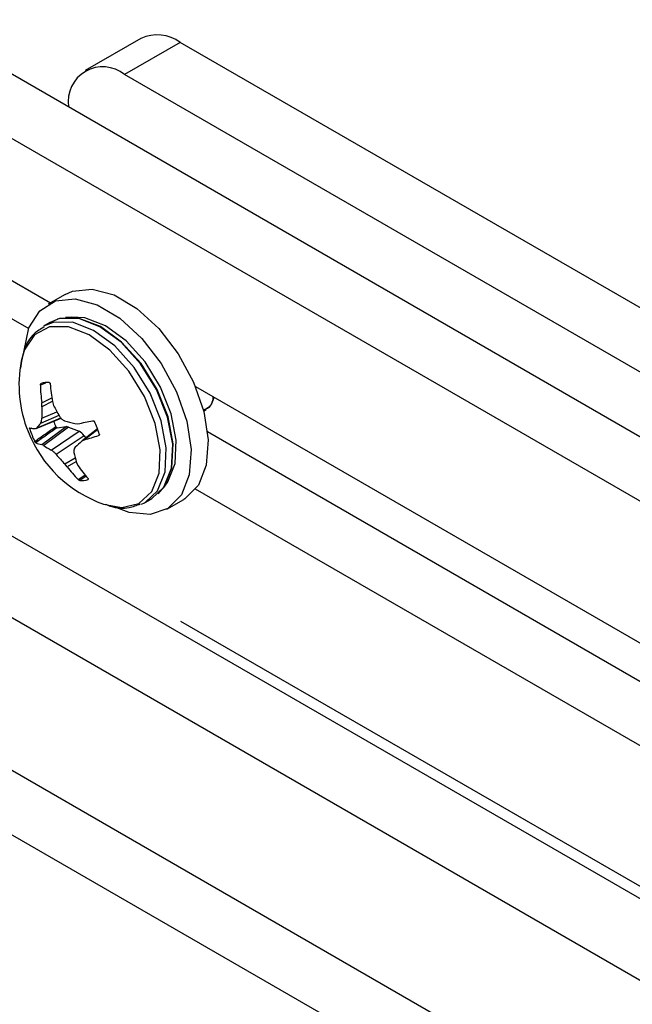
# Model space of a CAD drawing. Header units: inches. Extents: x 0.3 to 33.8, y 0.2 to 21.7.
# Tile 169 of 192: x 30.0825 to 30.1794, y 18.7368 to 18.8927. Entities that reach past the tile are written whole.
import ezdxf

# ---------------------------------------------------------------- set-up
doc = ezdxf.new("R2010")
doc.units = ezdxf.units.IN
doc.header["$MEASUREMENT"] = 0
doc.linetypes.add('CENTERX2', pattern=[0.7999999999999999, 0.5, -0.1, 0.1, -0.1])

msp = doc.modelspace()

# ---------------------------------------------------------------- linework, layer by layer
at = {"color": 7, "linetype": 'Continuous', "lineweight": 25}
for p, q in [((29.91899483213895, 18.97777016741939), (30.53214549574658, 18.62380582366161)), ((29.91015599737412, 18.97266761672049), (30.26874563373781, 18.76565822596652)), ((29.93994356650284, 18.93297591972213), (30.08732792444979, 18.84789274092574)), ((29.94878240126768, 18.9218293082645), (30.08388013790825, 18.84383904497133)), ((30.10163193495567, 18.88975896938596), (30.09279310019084, 18.88465641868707)), ((30.10788142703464, 18.88914011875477), (30.09904259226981, 18.88403756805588)), ((30.74427753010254, 18.52175646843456), (30.10788142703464, 18.88914011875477)), ((30.27594831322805, 18.69852369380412), (29.94878240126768, 18.8873925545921)), ((30.73543869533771, 18.51665391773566), (30.09904259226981, 18.88403756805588)), ((29.94321463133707, 18.87774889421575), (30.52657772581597, 18.54098054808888)), ((29.93110473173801, 18.86055289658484), (30.49679015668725, 18.53398965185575)), ((29.93110473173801, 18.85034613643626), (30.49679015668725, 18.52378289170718)), ((30.08966835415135, 18.84924384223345), (30.08698134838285, 18.84769266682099)), ((30.08728977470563, 18.84481084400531), (30.08627330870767, 18.84422405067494)), ((30.09065052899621, 18.84564995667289), (30.08971785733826, 18.84556454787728)), ((30.08654822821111, 18.83520675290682), (30.08573107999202, 18.8348715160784)), ((30.11028002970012, 18.83464277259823), (30.25448045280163, 18.7513976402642)), ((30.08595074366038, 18.83206141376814), (30.08753702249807, 18.83286934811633)), ((30.08597771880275, 18.83145112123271), (30.08595074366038, 18.83206141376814)), ((30.08760846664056, 18.8322817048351), (30.08597771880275, 18.83145112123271)), ((30.08763728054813, 18.83225490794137), (30.08782723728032, 18.83166331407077)), ((30.11169359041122, 18.83084040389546), (30.11196980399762, 18.8309998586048)), ((30.08503755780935, 18.8279964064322), (30.08899379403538, 18.82963523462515)), ((30.08514174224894, 18.82808107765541), (30.08896924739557, 18.82966658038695)), ((30.08867701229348, 18.83007157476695), (30.08574417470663, 18.82879935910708)), ((30.08594889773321, 18.82962465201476), (30.08834373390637, 18.8306634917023)), ((30.08438363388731, 18.82805224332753), (30.08405457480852, 18.82792249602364)), ((30.08493811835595, 18.8279792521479), (30.08514174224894, 18.82808107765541)), ((30.08594881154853, 18.82544824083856), (30.08978926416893, 18.82829556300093)), ((30.09019356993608, 18.8282291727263), (30.08625010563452, 18.82530547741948)), ((30.08838125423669, 18.82813402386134), (30.08978926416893, 18.82829556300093)), ((30.09019356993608, 18.8282291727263), (30.09184473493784, 18.82755865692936)), ((30.09116354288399, 18.82877195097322), (30.09167857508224, 18.82875257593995)), ((30.09478611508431, 18.82792633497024), (30.09233819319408, 18.82605215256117)), ((30.09481527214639, 18.82784927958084), (30.09268926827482, 18.82622156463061)), ((30.08742302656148, 18.82459512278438), (30.09184473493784, 18.82755865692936)), ((30.09266176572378, 18.82685058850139), (30.08824005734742, 18.82388705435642)), ((30.09268926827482, 18.82622156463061), (30.09227190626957, 18.82599635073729)), ((30.09266176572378, 18.82685058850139), (30.09291214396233, 18.82649158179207)), ((30.11217785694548, 18.82750311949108), (30.25448045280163, 18.74535357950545)), ((30.08625010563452, 18.82530547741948), (30.08594881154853, 18.82544824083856)), ((30.08958641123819, 18.82241411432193), (30.09123616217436, 18.8233533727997)), ((30.08999010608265, 18.82194590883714), (30.08958641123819, 18.82241411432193)), ((30.09132676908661, 18.82270691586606), (30.08999010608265, 18.82194590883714)), ((30.09143592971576, 18.82262630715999), (30.09167664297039, 18.82213940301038)), ((30.09169502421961, 18.81993640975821), (30.09280769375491, 18.82069271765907)), ((30.09298109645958, 18.82047092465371), (30.09196776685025, 18.81978380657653)), ((30.0932729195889, 18.81993354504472), (30.0933092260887, 18.81996256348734)), ((30.10525539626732, 18.81864982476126), (30.10579577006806, 18.81941478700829)), ((30.27581928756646, 18.72282983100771), (30.11028002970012, 18.81839361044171)), ((30.10237200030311, 18.81633727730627), (30.10338846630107, 18.81692407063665)), ((30.10572982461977, 18.81521583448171), (30.10841683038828, 18.81676700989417))]:
    msp.add_line(p, q, dxfattribs=at)
at = {"color": 7, "linetype": 'CENTERX2'}
msp.add_line((30.54098433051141, 18.54747052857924), (29.95762123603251, 18.88423887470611), dxfattribs=at)
at = {"color": 7, "linetype": 'Continuous', "lineweight": 25, "flags": 128}
for points in [[(30.08966835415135, 18.84924384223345), (30.09081000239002, 18.84975896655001), (30.0939191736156, 18.85008392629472), (30.09740832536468, 18.84914225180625), (30.10101868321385, 18.84700378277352), (30.1044824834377, 18.84382711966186), (30.10754283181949, 18.83984786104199), (30.10997275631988, 18.83536113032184), (30.11159204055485, 18.8306996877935), (30.11228058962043, 18.82620925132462), (30.11198733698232, 18.82222285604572), (30.11073403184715, 18.81903615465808), (30.1086136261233, 18.81688549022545), (30.10841683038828, 18.81676700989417)], [(30.0839216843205, 18.84394652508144), (30.08562439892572, 18.84664029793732), (30.08812299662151, 18.84820779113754), (30.09123216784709, 18.84853275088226), (30.09472131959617, 18.84759107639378), (30.09833167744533, 18.84545260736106), (30.10179547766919, 18.8422759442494), (30.10485582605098, 18.83829668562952), (30.10728575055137, 18.83380995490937), (30.10890503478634, 18.82914851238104), (30.10959358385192, 18.82465807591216), (30.10930033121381, 18.82067168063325), (30.10804702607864, 18.81748497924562), (30.10592662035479, 18.81533431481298), (30.1030963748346, 18.81437919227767), (30.09976619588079, 18.81469044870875), (30.09739396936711, 18.81559169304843)], [(30.10237200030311, 18.81633727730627), (30.10427323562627, 18.81814942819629), (30.10546142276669, 18.82113415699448), (30.10565988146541, 18.82493159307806), (30.10485097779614, 18.82920431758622), (30.10310658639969, 18.83357268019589), (30.10058170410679, 18.83764853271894), (30.09750067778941, 18.84106971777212), (30.09413727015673, 18.84353224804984), (30.09079033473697, 18.84481731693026), (30.08775726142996, 18.84481074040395), (30.08623691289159, 18.84420284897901)], [(30.10338846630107, 18.81692407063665), (30.10528970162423, 18.81873622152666), (30.10647788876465, 18.82172095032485), (30.10667634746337, 18.82551838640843), (30.10586744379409, 18.8297911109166), (30.10412305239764, 18.83415947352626), (30.10159817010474, 18.83823532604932), (30.09851714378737, 18.8416565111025), (30.09515373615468, 18.84411904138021), (30.09180680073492, 18.84540411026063), (30.08877372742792, 18.84539753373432), (30.08728977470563, 18.84481084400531)], [(30.10436291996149, 18.81764303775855), (30.10535557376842, 18.81879580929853), (30.10654232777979, 18.82177693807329), (30.10674054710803, 18.82556979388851), (30.10593261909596, 18.82983736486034), (30.10419033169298, 18.83420045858), (30.10166849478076, 18.83827139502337), (30.09859118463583, 18.84168845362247), (30.09523183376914, 18.84414801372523), (30.09188893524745, 18.84543153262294), (30.08885952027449, 18.84542496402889), (30.08839969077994, 18.8452951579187)], [(30.10579577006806, 18.81941478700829), (30.10589341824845, 18.8195570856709), (30.10705020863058, 18.82246294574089), (30.10724342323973, 18.82616003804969), (30.10645589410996, 18.83031985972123), (30.10475759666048, 18.83457279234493), (30.10229943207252, 18.83854094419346), (30.09929981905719, 18.84187172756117), (30.0960252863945, 18.8442691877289), (30.09276679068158, 18.84552029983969), (30.09065052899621, 18.84564995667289)], [(30.09574135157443, 18.81601971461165), (30.09861234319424, 18.8154923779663), (30.10132492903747, 18.81613763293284), (30.10335259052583, 18.81800333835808), (30.10451516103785, 18.82092371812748), (30.10470934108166, 18.82463928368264), (30.10391787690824, 18.82881989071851), (30.10221109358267, 18.83309407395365), (30.09974064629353, 18.83708205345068), (30.09672604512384, 18.84042947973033), (30.09343515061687, 18.84283891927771), (30.09016037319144, 18.84409628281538), (30.08719269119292, 18.84408984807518), (30.08479579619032, 18.84282018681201), (30.08318266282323, 18.84040011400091), (30.08268244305, 18.83864085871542)], [(30.08313575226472, 18.84025056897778), (30.08314113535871, 18.84032625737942), (30.0839216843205, 18.84394652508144)], [(30.10173834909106, 18.81602500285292), (30.10220089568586, 18.81624261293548), (30.10237200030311, 18.81633727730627)]]:
    msp.add_lwpolyline(points, dxfattribs=at)
at = {"color": 7, "linetype": 'Continuous', "lineweight": 25}
for centre, radius, start, end in [((30.10421992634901, 18.8840291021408), 0.006287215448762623, 54.38242252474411, 114.3071190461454), ((30.09559218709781, 18.87980744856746), 0.005458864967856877, 50.79671476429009, 189.2140369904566), ((30.10242438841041, 18.83495769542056), 0.02008258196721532, 169.4320852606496, 201.7680049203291), ((30.10937681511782, 18.83530624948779), 0.02364973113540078, 181.0532801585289, 187.8860810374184), ((30.08687052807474, 18.83191841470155), 0.003368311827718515, 85.29950012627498, 107.7902080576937), ((30.11474144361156, 18.83699397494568), 0.02751534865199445, 184.0494376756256, 189.9177095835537), ((30.10744652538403, 18.83019888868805), 0.02150529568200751, 176.6618340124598, 181.5300998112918), ((30.11036161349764, 18.84267044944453), 0.02507897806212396, 206.0336464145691, 210.4889778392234), ((30.09801066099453, 18.85518850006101), 0.02728950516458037, 251.9772097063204, 255.4688309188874), ((30.07498112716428, 18.9145089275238), 0.0873667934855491, 281.0180907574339, 282.5749744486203), ((30.08510060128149, 18.8326439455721), 0.004667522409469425, 256.9965910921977, 268.0050514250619), ((30.09723489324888, 18.83205021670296), 0.01381154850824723, 197.389150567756, 206.1468592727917), ((30.09426299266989, 18.82104273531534), 0.01152108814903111, 137.6812560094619, 142.3447042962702), ((30.10016051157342, 18.83372219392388), 0.01316127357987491, 200.3339832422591, 204.2581826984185), ((30.08187942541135, 18.8230089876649), 0.01381154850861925, 17.38915056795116, 26.14685927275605), ((30.10242438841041, 18.83495769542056), 0.02008258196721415, 201.7680049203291, 250.5625382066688), ((30.08100548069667, 18.86959717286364), 0.04492164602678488, 285.0755565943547, 288.0703039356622), ((30.08652154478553, 18.82896115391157), 0.003559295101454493, 244.4683000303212, 260.7401650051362), ((30.09300009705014, 18.83512737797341), 0.01191772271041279, 235.5016395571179, 242.0977548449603), ((30.17311034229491, 18.73883571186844), 0.1188773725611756, 132.8448411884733, 133.5227881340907), ((30.10597418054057, 18.83874529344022), 0.02313582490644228, 219.9573964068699, 224.9009022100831), ((30.10908880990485, 18.82786686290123), 0.01841433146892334, 191.4592654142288, 196.5344111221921), ((30.10555069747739, 18.83341997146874), 0.01933354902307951, 216.4043060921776, 224.2202011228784), ((30.10887654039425, 18.83395641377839), 0.02086811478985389, 214.4906068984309, 221.5475670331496), ((30.09224379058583, 18.82314078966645), 0.003368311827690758, 265.2995001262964, 287.7902080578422)]:
    msp.add_arc(centre, radius, start, end, dxfattribs=at)
for centre, major_axis, ratio, start_param, end_param in [((30.09035913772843, 18.82686303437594), (-0.0007808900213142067, 0.001364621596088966), 0.5752829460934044, 5.650528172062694, 6.04104816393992), ((30.09200292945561, 18.82619551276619), (-0.0007770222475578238, 0.001361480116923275), 0.5791154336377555, 4.867623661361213, 5.64848574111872)]:
    msp.add_ellipse(centre, major_axis=major_axis, ratio=ratio, start_param=start_param, end_param=end_param, dxfattribs=at)
for points, knots in [([(30.08630542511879, 18.84407565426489), (30.08575077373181, 18.84374808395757), (30.08438515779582, 18.84294156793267), (30.08306131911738, 18.8406416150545), (30.08272675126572, 18.83856707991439), (30.08256418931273, 18.8375590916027)], [0, 0, 0, 0, 0.2601487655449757, 0.6405163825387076, 1, 1, 1, 1]), ([(30.08573107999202, 18.8348715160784), (30.08573216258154, 18.8349010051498), (30.08573432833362, 18.83495999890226), (30.08575828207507, 18.83503851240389), (30.08579445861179, 18.83510022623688), (30.08582578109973, 18.83511719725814), (30.08584139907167, 18.8351256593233)], [0, 0, 0, 0, 0.2526917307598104, 0.5055172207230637, 0.7534417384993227, 1, 1, 1, 1]), ([(30.08714655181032, 18.83527539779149), (30.0871633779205, 18.83527152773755), (30.08719700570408, 18.8352637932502), (30.08724109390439, 18.835219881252), (30.08727508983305, 18.83515684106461), (30.08729068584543, 18.83509606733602), (30.08729401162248, 18.83505945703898), (30.08729478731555, 18.83505091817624)], [0, 0, 0, 0, 0.2243701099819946, 0.4484143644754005, 0.6809026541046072, 0.9255748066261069, 1, 1, 1, 1]), ([(30.11302745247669, 18.83305671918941), (30.11302799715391, 18.83302374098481), (30.1130421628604, 18.83216605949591), (30.11254865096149, 18.83131872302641), (30.11182149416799, 18.83104483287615), (30.11162346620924, 18.83097024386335)], [0, 0, 0, 0, 0.02827521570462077, 0.7353683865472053, 1, 1, 1, 1]), ([(30.11189967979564, 18.83112969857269), (30.11210457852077, 18.83119924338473), (30.11280203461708, 18.83143596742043), (30.11304789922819, 18.83232020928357), (30.11322153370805, 18.8329446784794)], [0, 0, 0, 0, 0.2937801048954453, 1, 1, 1, 1]), ([(30.08574417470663, 18.82879935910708), (30.08579721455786, 18.82888047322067), (30.08590329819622, 18.82904270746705), (30.085950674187, 18.82936607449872), (30.08594925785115, 18.82957223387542), (30.08594889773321, 18.82962465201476)], [0, 0, 0, 0, 0.4271587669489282, 0.8543492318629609, 1, 1, 1, 1]), ([(30.08875038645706, 18.82994606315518), (30.08884714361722, 18.82980716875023), (30.08904066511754, 18.82952936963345), (30.08934437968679, 18.82932105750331), (30.08952220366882, 18.82925483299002), (30.08956741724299, 18.82923799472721)], [0, 0, 0, 0, 0.4271587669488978, 0.8543492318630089, 1, 1, 1, 1]), ([(30.09400235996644, 18.82923789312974), (30.09402843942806, 18.82924081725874), (30.09408061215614, 18.82924666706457), (30.09416058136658, 18.82921948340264), (30.09423211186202, 18.82916930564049), (30.09426246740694, 18.82911997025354), (30.0942776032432, 18.82909537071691)], [0, 0, 0, 0, 0.2526917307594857, 0.505517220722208, 0.7534417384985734, 1, 1, 1, 1]), ([(30.08405457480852, 18.82792249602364), (30.08404795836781, 18.82794574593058), (30.08403473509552, 18.82799221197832), (30.08402696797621, 18.82804760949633), (30.08402927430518, 18.82808553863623), (30.08403939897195, 18.82809770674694), (30.08404829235, 18.82809641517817), (30.08405036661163, 18.82809611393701)], [0, 0, 0, 0, 0.2243701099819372, 0.4484143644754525, 0.6809026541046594, 0.9255748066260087, 1, 1, 1, 1]), ([(30.08483671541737, 18.82596383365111), (30.08538544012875, 18.82635230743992), (30.08649208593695, 18.8271357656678), (30.08760184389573, 18.82791968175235), (30.08816133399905, 18.82831489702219)], [0, 0, 0, 0, 0.4958449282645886, 1, 1, 1, 1]), ([(30.08838125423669, 18.82813402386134), (30.0878208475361, 18.82774081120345), (30.08668791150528, 18.82694587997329), (30.08555830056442, 18.82615108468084), (30.08498745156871, 18.82574943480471)], [0, 0, 0, 0, 0.4946499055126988, 1, 1, 1, 1]), ([(30.08816133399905, 18.82831489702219), (30.08817351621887, 18.82829149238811), (30.08819788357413, 18.82824467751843), (30.08824964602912, 18.82818691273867), (30.08830535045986, 18.82814735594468), (30.08835052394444, 18.82813261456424), (30.08837399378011, 18.82813369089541), (30.08838125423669, 18.82813402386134)], [0, 0, 0, 0, 0.2255496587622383, 0.4511532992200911, 0.6755815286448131, 0.899640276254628, 1, 1, 1, 1]), ([(30.09505974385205, 18.82713670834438), (30.09506480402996, 18.82711256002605), (30.09507491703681, 18.8270642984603), (30.09505892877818, 18.8269951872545), (30.09502132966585, 18.82693688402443), (30.09497649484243, 18.82690467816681), (30.09494645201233, 18.82689376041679), (30.09493944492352, 18.82689121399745)], [0, 0, 0, 0, 0.224370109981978, 0.4484143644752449, 0.6809026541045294, 0.9255748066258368, 1, 1, 1, 1]), ([(30.08498745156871, 18.82574943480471), (30.08497802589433, 18.82575612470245), (30.0849591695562, 18.82576950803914), (30.08491959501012, 18.82582001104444), (30.08487654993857, 18.82588663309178), (30.08484996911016, 18.82593814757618), (30.08483671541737, 18.82596383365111)], [0, 0, 0, 0, 0.2526917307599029, 0.5055172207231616, 0.7534417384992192, 1, 1, 1, 1]), ([(30.08824005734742, 18.82388705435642), (30.08812442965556, 18.8240150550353), (30.08789316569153, 18.82427106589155), (30.08760826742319, 18.82449024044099), (30.08746057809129, 18.82457386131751), (30.08742302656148, 18.82459512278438)], [0, 0, 0, 0, 0.4271587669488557, 0.8543492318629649, 1, 1, 1, 1]), ([(30.09124626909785, 18.82503375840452), (30.09117435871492, 18.82494175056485), (30.09103053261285, 18.82475772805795), (30.09100197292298, 18.82444522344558), (30.09103352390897, 18.82425646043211), (30.09104154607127, 18.82420846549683)], [0, 0, 0, 0, 0.4271587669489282, 0.8543492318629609, 1, 1, 1, 1]), ([(30.09196776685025, 18.81978380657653), (30.09194938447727, 18.81978677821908), (30.09191264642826, 18.81979271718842), (30.09184480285, 18.81982291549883), (30.09177551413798, 18.81986558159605), (30.09172520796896, 18.81990631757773), (30.09170073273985, 18.81993071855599), (30.09169502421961, 18.81993640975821)], [0, 0, 0, 0, 0.2243701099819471, 0.4484143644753, 0.6809026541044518, 0.9255748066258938, 1, 1, 1, 1]), ([(30.09325873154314, 18.82011581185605), (30.09327430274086, 18.82009593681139), (30.09330545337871, 18.82005617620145), (30.09332189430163, 18.82000098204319), (30.0933142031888, 18.8199557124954), (30.09328665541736, 18.81994092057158), (30.0932729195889, 18.81993354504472)], [0, 0, 0, 0, 0.2526917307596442, 0.5055172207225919, 0.7534417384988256, 1, 1, 1, 1]), ([(30.09599058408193, 18.81604223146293), (30.09626421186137, 18.81592071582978), (30.09754502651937, 18.81535191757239), (30.09951907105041, 18.81527838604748), (30.10097856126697, 18.81584376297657), (30.10156340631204, 18.81607032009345)], [0, 0, 0, 0, 0.1400142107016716, 0.6553875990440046, 1, 1, 1, 1])]:
    msp.add_open_spline(points, degree=3, knots=knots, dxfattribs=at)

doc.saveas('drawing.dxf')
